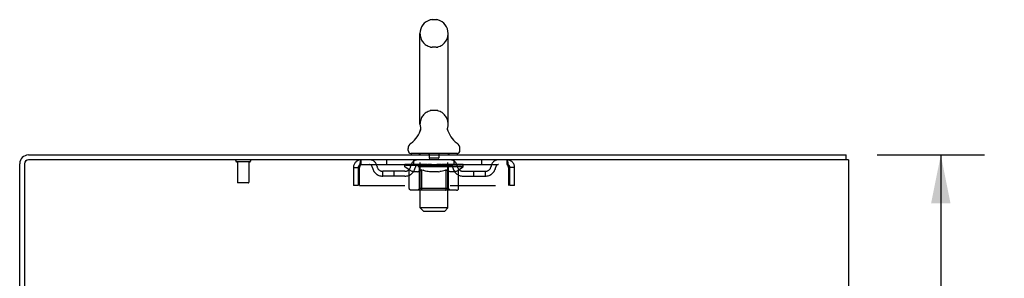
# Model space of a CAD drawing. Header units: inches. Extents: x 0 to 179, y 0 to 116.
# Tile 17 of 18: x 101 to 122, y 77 to 83. Entities that reach past the tile are written whole.
import ezdxf

# ---------------------------------------------------------------- set-up
doc = ezdxf.new("R2010")
doc.units = ezdxf.units.IN
doc.header["$LTSCALE"] = 9.842105
doc.header["$MEASUREMENT"] = 0
doc.linetypes.add('HIDDEN', pattern=[0.2, 0.1, -0.1])
doc.layers.get('0').update_dxf_attribs({"linetype": 'CONTINUOUS'})
doc.layers.add('DEFAULT_2', color=8, linetype='HIDDEN')
doc.layers.add('DIMENSIONS', color=7, linetype='CONTINUOUS')
doc.styles.get("Standard").update_dxf_attribs({"font": 'arial.ttf'})
doc.dimstyles.new('DIMSTYLE_1', dxfattribs={"dimtxt": 0.789474, "dimasz": 1.052632, "dimexe": 0.09, "dimexo": 0.07, "dimgap": 0.0375, "dimtad": 0, "dimtih": 1, "dimtoh": 1, "dimzin": 4, "dimdsep": 46, "dimtxsty": 'Standard', "dimblk": '_FILLED', "dimblk1": '_FILLED', "dimblk2": '_FILLED', "dimcen": 0.09, "dimadec": 3, "dimazin": 1, "dimtfac": 1, "dimtdec": 3, "dimtofl": 0, "dimtmove": 0, "dimatfit": 3, "dimldrblk": '_FILLED', "dimfxl": 0, "dimtolj": 1, "dimtzin": 4, "dimarcsym": 0})

# ---------------------------------------------------------------- blocks, each defined once
blk = doc.blocks.new('_FILLED')
at = {"color": 0, "linetype": 'ByBlock'}
blk.add_solid([(0, 0), (-1, 0.2), (-1, -0.2)], dxfattribs=at)
blk = doc.blocks.new('*D2')
at = {"layer": 'DIMENSIONS', "color": 2, "linetype": 'Continuous'}
for p, q in [((119.502, 79.811), (121.831, 79.811)), ((120.884, 79.811), (120.884, 44.6)), ((120.884, 7.811), (120.884, 43.021)), ((119.502, 7.811), (121.831, 7.811))]:
    blk.add_line(p, q, dxfattribs=at)
at = {"layer": 'DIMENSIONS', "color": 2, "linetype": 'Continuous', "xscale": 1.0526315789, "yscale": 1.0526315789, "zscale": 1.0526315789}
for p, rotation in [((120.884, 79.811), 90), ((120.884, 7.811), 270)]:
    blk.add_blockref('_FILLED', p, dxfattribs=dict(at, rotation=rotation))
at = {"layer": 'DIMENSIONS', "color": 2, "linetype": 'Continuous', "insert": (120.884, 44.205), "char_height": 0.7895, "width": 2.75876, "attachment_point": 2, "line_spacing_factor": 0.9}
blk.add_mtext('72.00', dxfattribs=at)

msp = doc.modelspace()

# ---------------------------------------------------------------- linework, layer by layer
at = {"color": 7, "linetype": 'Continuous'}
for p, q in [((109.92, 82.756), (109.833, 82.756)), ((109.571, 80.481), (109.571, 82.456)), ((110.183, 80.481), (110.183, 82.456)), ((109.577, 80.338), (109.575, 80.333)), ((110.171, 80.387), (110.172, 80.392)), ((110.171, 80.382), (110.171, 80.387)), ((110.171, 80.377), (110.171, 80.382)), ((110.171, 80.372), (110.171, 80.377)), ((110.171, 80.367), (110.171, 80.372)), ((110.172, 80.362), (110.171, 80.367)), ((110.172, 80.397), (110.173, 80.402)), ((110.172, 80.392), (110.172, 80.397)), ((110.172, 80.357), (110.172, 80.362)), ((110.173, 80.353), (110.172, 80.357)), ((110.173, 80.402), (110.174, 80.407)), ((110.174, 80.348), (110.173, 80.353)), ((110.174, 80.407), (110.175, 80.411)), ((110.175, 80.344), (110.174, 80.348)), ((109.314, 79.91), (109.314, 79.949)), ((109.377, 79.841), (109.377, 79.811)), ((110.377, 79.841), (109.377, 79.841)), ((110.377, 79.841), (110.377, 79.811)), ((110.439, 79.91), (110.439, 79.949)), ((118.825, 79.707), (118.825, 79.811))]:
    msp.add_line(p, q, dxfattribs=at)
at = {"color": 3, "linetype": 'Continuous'}
for p, q in [((101.066, 79.811), (118.825, 79.811)), ((100.877, 76.394), (100.877, 79.622)), ((100.981, 79.617), (100.981, 76.393)), ((118.877, 79.707), (101.071, 79.707)), ((118.877, 79.707), (118.877, 7.915))]:
    msp.add_line(p, q, dxfattribs=at)
at = {"color": 7, "linetype": 'Continuous'}
msp.add_lwpolyline([(109.579, 80.411), (109.58, 80.407), (109.581, 80.402), (109.581, 80.397), (109.582, 80.392), (109.582, 80.387), (109.583, 80.382), (109.583, 80.377), (109.583, 80.372), (109.582, 80.367), (109.582, 80.363), (109.581, 80.358), (109.58, 80.353), (109.579, 80.348), (109.578, 80.343), (109.577, 80.338)], dxfattribs=at)
for centre, radius, start, end in [((109.877, 82.456), 0.306, 105.6303, 180), ((109.833, 82.613), 0.144, 90, 105.6303), ((109.92, 82.613), 0.144, 74.3697, 90), ((109.877, 82.456), 0.306, 0, 74.3697), ((109.877, 80.481), 0.306, 180, 193.2053), ((109.877, 80.481), 0.306, 346.7947, 360), ((109.079, 80.498), 0.523, 304.6624, 347.2389), ((110.675, 80.498), 0.523, 192.7611, 235.3376), ((109.458, 79.949), 0.144, 124.6624, 180), ((110.296, 79.949), 0.144, 360, 55.3376), ((109.383, 79.91), 0.069, 180, 265), ((110.37, 79.91), 0.069, 275, 360), ((101.066, 79.622), 0.085, 90, 180)]:
    msp.add_arc(centre, radius, start, end, dxfattribs=at)
at = {"color": 3, "linetype": 'Continuous'}
for centre, radius in [((101.066, 79.622), 0.189), ((101.071, 79.617), 0.09)]:
    msp.add_arc(centre, radius, 90, 180, dxfattribs=at)
at = {"layer": 'DEFAULT_2', "color": 8, "linetype": 'HIDDEN'}
for p, q in [((109.92, 82.156), (109.833, 82.156)), ((109.92, 80.781), (109.833, 80.781)), ((109.557, 79.841), (109.557, 79.811)), ((109.577, 78.66), (109.577, 79.811)), ((109.772, 79.831), (109.772, 79.751)), ((109.982, 79.831), (109.982, 79.751)), ((110.177, 78.66), (110.177, 79.811)), ((110.197, 79.841), (110.197, 79.811)), ((105.873, 79.664), (105.589, 79.664)), ((105.607, 79.664), (105.607, 79.217)), ((105.855, 79.664), (105.855, 79.217)), ((108.294, 79.603), (108.294, 79.707)), ((108.294, 79.603), (111.46, 79.603)), ((108.846, 79.707), (108.846, 79.603)), ((109.243, 79.556), (109.243, 79.596)), ((109.244, 79.596), (109.55, 79.596)), ((109.245, 79.596), (109.245, 79.601)), ((109.365, 79.599), (109.245, 79.601)), ((109.253, 79.596), (109.253, 79.603)), ((109.262, 79.593), (109.262, 79.596)), ((109.262, 79.593), (110.492, 79.593)), ((109.271, 79.593), (109.271, 79.596)), ((109.272, 79.593), (109.272, 79.596)), ((109.282, 79.596), (109.282, 79.603)), ((109.298, 79.593), (109.298, 79.596)), ((109.3, 79.593), (109.3, 79.596)), ((109.328, 79.596), (109.328, 79.603)), ((109.343, 79.593), (109.343, 79.596)), ((109.346, 79.593), (109.346, 79.596)), ((109.365, 79.596), (109.365, 79.599)), ((109.392, 79.596), (109.392, 79.603)), ((109.393, 79.593), (109.393, 79.596)), ((109.394, 79.593), (109.394, 79.596)), ((109.397, 79.593), (109.397, 79.596)), ((109.404, 79.593), (109.404, 79.596)), ((109.404, 79.593), (109.404, 79.596)), ((109.407, 79.593), (109.407, 79.596)), ((109.411, 79.593), (109.411, 79.597)), ((109.415, 79.593), (109.415, 79.596)), ((109.429, 79.593), (109.429, 79.596)), ((109.439, 79.603), (109.439, 79.707)), ((109.447, 79.593), (109.447, 79.596)), ((109.448, 79.593), (109.448, 79.599)), ((109.468, 79.593), (109.468, 79.596)), ((109.468, 79.593), (109.468, 79.596)), ((109.47, 79.596), (109.47, 79.603)), ((109.479, 79.593), (109.479, 79.596)), ((109.484, 79.593), (109.484, 79.596)), ((109.493, 79.593), (109.493, 79.596)), ((109.504, 79.593), (109.504, 79.6)), ((109.52, 79.593), (109.52, 79.596)), ((109.523, 79.593), (109.523, 79.596)), ((109.55, 79.593), (109.55, 79.596)), ((109.617, 79.596), (109.555, 79.596)), ((109.56, 79.596), (109.56, 79.603)), ((109.567, 79.593), (109.567, 79.596)), ((109.572, 79.593), (109.572, 79.596)), ((109.578, 79.593), (109.578, 79.601)), ((109.582, 79.593), (109.582, 79.596)), ((109.593, 79.593), (109.593, 79.596)), ((109.617, 79.593), (109.617, 79.596)), ((109.692, 79.596), (109.633, 79.596)), ((109.653, 79.593), (109.653, 79.596)), ((109.66, 79.596), (109.66, 79.603)), ((109.664, 79.593), (109.664, 79.596)), ((109.666, 79.593), (109.666, 79.602)), ((109.669, 79.593), (109.669, 79.596)), ((109.676, 79.593), (109.676, 79.596)), ((109.692, 79.593), (109.692, 79.596)), ((109.772, 79.596), (109.718, 79.596)), ((109.731, 79.593), (109.731, 79.596)), ((109.762, 79.596), (109.877, 79.603)), ((109.767, 79.596), (109.767, 79.603)), ((109.767, 79.596), (109.767, 79.603)), ((109.767, 79.603), (109.767, 79.603)), ((109.767, 79.593), (109.767, 79.596)), ((109.771, 79.593), (109.771, 79.596)), ((109.772, 79.593), (109.772, 79.596)), ((109.773, 79.593), (109.773, 79.596)), ((109.972, 79.741), (109.782, 79.741)), ((109.856, 79.596), (109.808, 79.596)), ((109.813, 79.593), (109.813, 79.596)), ((109.856, 79.593), (109.856, 79.596)), ((109.874, 79.596), (109.874, 79.596)), ((109.874, 79.593), (109.874, 79.596)), ((109.874, 79.593), (109.874, 79.596)), ((109.877, 79.596), (109.877, 79.603)), ((109.877, 79.603), (109.991, 79.596)), ((109.879, 79.593), (109.879, 79.596)), ((109.879, 79.593), (109.879, 79.596)), ((109.879, 79.596), (109.879, 79.596)), ((109.898, 79.593), (109.898, 79.596)), ((109.898, 79.596), (109.946, 79.596)), ((109.94, 79.593), (109.94, 79.596)), ((109.981, 79.593), (109.981, 79.596)), ((109.981, 79.593), (109.981, 79.596)), ((109.981, 79.596), (110.036, 79.596)), ((109.982, 79.593), (109.982, 79.596)), ((109.986, 79.596), (109.986, 79.603)), ((109.986, 79.603), (109.987, 79.603)), ((109.986, 79.593), (109.986, 79.596)), ((109.987, 79.596), (109.987, 79.603)), ((110.023, 79.593), (110.023, 79.596)), ((110.062, 79.593), (110.062, 79.596)), ((110.062, 79.596), (110.121, 79.596)), ((110.077, 79.593), (110.077, 79.596)), ((110.085, 79.593), (110.085, 79.596)), ((110.087, 79.593), (110.087, 79.602)), ((110.09, 79.593), (110.09, 79.596)), ((110.093, 79.596), (110.093, 79.603)), ((110.101, 79.593), (110.101, 79.596)), ((110.137, 79.593), (110.137, 79.596)), ((110.137, 79.596), (110.199, 79.596)), ((110.161, 79.593), (110.161, 79.596)), ((110.172, 79.593), (110.172, 79.596)), ((110.176, 79.593), (110.176, 79.601)), ((110.182, 79.593), (110.182, 79.596)), ((110.187, 79.593), (110.187, 79.596)), ((110.193, 79.596), (110.193, 79.603)), ((110.204, 79.593), (110.204, 79.596)), ((110.204, 79.596), (110.405, 79.596)), ((110.231, 79.593), (110.231, 79.596)), ((110.234, 79.593), (110.234, 79.596)), ((110.249, 79.593), (110.249, 79.6)), ((110.261, 79.593), (110.261, 79.596)), ((110.27, 79.593), (110.27, 79.596)), ((110.274, 79.593), (110.274, 79.596)), ((110.284, 79.596), (110.284, 79.603)), ((110.285, 79.593), (110.285, 79.596)), ((110.285, 79.593), (110.285, 79.596)), ((110.306, 79.593), (110.306, 79.599)), ((110.306, 79.593), (110.306, 79.596)), ((110.314, 79.603), (110.314, 79.707)), ((110.324, 79.593), (110.324, 79.596)), ((110.338, 79.593), (110.338, 79.596)), ((110.343, 79.593), (110.343, 79.597)), ((110.346, 79.593), (110.346, 79.596)), ((110.35, 79.593), (110.35, 79.596)), ((110.35, 79.593), (110.35, 79.596)), ((110.357, 79.593), (110.357, 79.596)), ((110.36, 79.593), (110.36, 79.596)), ((110.361, 79.593), (110.361, 79.596)), ((110.362, 79.596), (110.362, 79.603)), ((110.408, 79.593), (110.408, 79.596)), ((110.411, 79.593), (110.411, 79.596)), ((110.425, 79.596), (110.425, 79.603)), ((110.454, 79.593), (110.454, 79.596)), ((110.456, 79.593), (110.456, 79.596)), ((110.472, 79.596), (110.472, 79.603)), ((110.482, 79.593), (110.482, 79.596)), ((110.483, 79.593), (110.483, 79.596)), ((110.492, 79.593), (110.492, 79.596)), ((110.5, 79.596), (110.5, 79.603)), ((110.51, 79.556), (110.51, 79.603)), ((110.908, 79.707), (110.908, 79.603)), ((111.46, 79.707), (111.46, 79.603)), ((108.127, 79.54), (108.127, 79.144)), ((108.127, 79.54), (108.231, 79.54)), ((108.231, 79.54), (108.231, 79.144)), ((108.261, 79.144), (108.261, 79.54)), ((108.762, 79.352), (108.762, 79.456)), ((109.245, 79.456), (108.762, 79.456)), ((109.245, 79.352), (108.762, 79.352)), ((109.012, 79.352), (109.012, 79.456)), ((109.34, 79.488), (109.243, 79.556)), ((110.51, 79.556), (109.243, 79.556)), ((109.34, 79.082), (109.34, 79.488)), ((109.34, 79.488), (109.355, 79.478)), ((109.37, 79.469), (109.355, 79.478)), ((109.385, 79.461), (109.37, 79.469)), ((109.399, 79.455), (109.384, 79.461)), ((109.413, 79.449), (109.399, 79.455)), ((109.427, 79.444), (109.413, 79.449)), ((109.521, 79.444), (109.427, 79.444)), ((109.521, 79.444), (109.536, 79.449)), ((109.55, 79.455), (109.536, 79.449)), ((109.564, 79.461), (109.55, 79.455)), ((109.564, 79.084), (109.564, 79.553)), ((109.579, 79.469), (109.564, 79.461)), ((109.593, 79.478), (109.578, 79.469)), ((109.608, 79.488), (109.593, 79.478)), ((109.608, 79.082), (109.608, 79.488)), ((109.608, 79.488), (109.637, 79.478)), ((109.666, 79.469), (109.637, 79.478)), ((109.694, 79.461), (109.666, 79.469)), ((109.722, 79.455), (109.694, 79.462)), ((109.75, 79.449), (109.722, 79.455)), ((109.778, 79.444), (109.75, 79.449)), ((109.976, 79.444), (109.778, 79.444)), ((109.976, 79.444), (110.003, 79.449)), ((110.031, 79.455), (110.003, 79.449)), ((110.059, 79.461), (110.031, 79.455)), ((110.086, 79.469), (110.058, 79.461)), ((110.115, 79.477), (110.086, 79.469)), ((110.143, 79.487), (110.114, 79.477)), ((110.143, 79.082), (110.143, 79.487)), ((110.143, 79.487), (110.157, 79.477)), ((110.171, 79.469), (110.157, 79.477)), ((110.185, 79.461), (110.171, 79.469)), ((110.198, 79.455), (110.185, 79.461)), ((110.19, 79.084), (110.19, 79.553)), ((110.212, 79.449), (110.198, 79.455)), ((110.225, 79.444), (110.212, 79.449)), ((110.329, 79.444), (110.225, 79.444)), ((110.329, 79.444), (110.343, 79.449)), ((110.356, 79.455), (110.342, 79.449)), ((110.37, 79.461), (110.356, 79.455)), ((110.383, 79.469), (110.369, 79.461)), ((110.397, 79.477), (110.383, 79.469)), ((110.411, 79.487), (110.397, 79.477)), ((110.411, 79.487), (110.51, 79.556)), ((110.411, 79.082), (110.411, 79.487)), ((110.508, 79.456), (110.991, 79.456)), ((110.508, 79.352), (110.991, 79.352)), ((110.741, 79.352), (110.741, 79.456)), ((110.991, 79.352), (110.991, 79.456)), ((111.493, 79.54), (111.493, 79.144)), ((111.523, 79.144), (111.523, 79.54)), ((111.627, 79.54), (111.523, 79.54)), ((111.627, 79.144), (111.627, 79.54)), ((105.845, 79.207), (105.617, 79.207)), ((108.231, 79.144), (108.127, 79.144)), ((108.261, 79.144), (111.493, 79.144)), ((111.627, 79.144), (111.523, 79.144)), ((110.368, 79.044), (109.383, 79.044)), ((109.564, 79.084), (109.524, 79.044)), ((110.19, 79.084), (109.564, 79.084)), ((110.122, 79.044), (110.124, 79.045)), ((110.129, 79.047), (110.132, 79.049)), ((110.132, 79.049), (110.134, 79.051)), ((110.19, 79.084), (110.229, 79.044)), ((109.646, 78.591), (109.577, 78.66)), ((110.177, 78.66), (109.577, 78.66)), ((109.646, 78.591), (110.108, 78.591)), ((110.108, 78.591), (110.177, 78.66))]:
    msp.add_line(p, q, dxfattribs=at)
for points in [[(108.261, 79.54), (108.263, 79.558), (108.265, 79.577), (108.268, 79.595), (108.27, 79.612), (108.273, 79.629), (108.275, 79.644), (108.277, 79.658), (108.28, 79.67), (108.282, 79.681), (108.284, 79.69), (108.287, 79.697), (108.289, 79.703), (108.291, 79.706), (108.294, 79.707)], [(108.261, 79.54), (108.263, 79.547), (108.265, 79.554), (108.268, 79.561), (108.27, 79.567), (108.273, 79.573), (108.275, 79.579), (108.277, 79.584), (108.28, 79.589), (108.282, 79.593), (108.284, 79.597), (108.287, 79.599), (108.289, 79.601), (108.291, 79.602), (108.294, 79.603)], [(111.46, 79.707), (111.462, 79.706), (111.464, 79.703), (111.467, 79.697), (111.469, 79.69), (111.472, 79.681), (111.474, 79.67), (111.476, 79.658), (111.479, 79.644), (111.481, 79.629), (111.483, 79.612), (111.486, 79.595), (111.488, 79.577), (111.49, 79.558), (111.493, 79.54)], [(111.46, 79.603), (111.462, 79.602), (111.464, 79.601), (111.467, 79.599), (111.469, 79.597), (111.472, 79.593), (111.474, 79.589), (111.476, 79.584), (111.479, 79.579), (111.481, 79.573), (111.483, 79.567), (111.486, 79.561), (111.488, 79.554), (111.49, 79.547), (111.493, 79.54)], [(109.383, 79.044), (109.378, 79.045), (109.373, 79.046), (109.368, 79.047), (109.363, 79.049), (109.358, 79.051), (109.354, 79.054), (109.35, 79.058), (109.347, 79.062), (109.344, 79.066), (109.342, 79.071), (109.341, 79.076), (109.34, 79.082)], [(109.629, 79.044), (109.627, 79.045), (109.624, 79.046), (109.622, 79.047), (109.619, 79.049), (109.617, 79.051), (109.615, 79.054), (109.613, 79.058), (109.611, 79.062), (109.61, 79.066), (109.609, 79.071), (109.608, 79.076), (109.608, 79.082)], [(110.124, 79.045), (110.127, 79.046), (110.129, 79.047)], [(110.134, 79.051), (110.136, 79.054), (110.138, 79.058), (110.14, 79.062), (110.141, 79.066)], [(110.136, 79.054), (110.138, 79.058), (110.14, 79.062)], [(110.141, 79.066), (110.142, 79.071), (110.143, 79.076), (110.143, 79.082)], [(110.142, 79.071), (110.143, 79.076), (110.143, 79.082)], [(110.368, 79.044), (110.373, 79.045), (110.378, 79.046), (110.383, 79.047), (110.388, 79.049), (110.393, 79.051), (110.397, 79.054), (110.401, 79.058), (110.404, 79.062), (110.407, 79.066), (110.409, 79.071), (110.41, 79.076), (110.411, 79.082)]]:
    msp.add_lwpolyline(points, dxfattribs=at)
for centre, radius, start, end in [((109.877, 82.456), 0.306, 180, 254.3697), ((109.877, 82.456), 0.306, 285.6303, 360), ((109.833, 82.3), 0.144, 254.3697, 270), ((109.92, 82.3), 0.144, 270, 285.6303), ((109.877, 80.481), 0.306, 105.6303, 180), ((109.833, 80.638), 0.144, 90, 105.6303), ((109.92, 80.638), 0.144, 74.3697, 90), ((109.877, 80.481), 0.306, 0, 74.3697), ((109.383, 79.91), 0.069, 265, 270), ((109.547, 79.811), 0.03, 0, 90), ((109.762, 79.831), 0.01, 0, 90), ((109.992, 79.831), 0.01, 90, 180), ((110.207, 79.811), 0.03, 90, 180), ((110.37, 79.91), 0.069, 270, 275), ((105.589, 79.685), 0.0215, 90, 270), ((105.873, 79.685), 0.0215, 270, 90), ((108.294, 79.54), 0.167, 90, 180), ((108.294, 79.54), 0.063, 90, 180), ((108.473, 79.54), 0.167, 8.0716, 90), ((108.474, 79.54), 0.0625, 7.9863, 90), ((108.762, 79.581), 0.125, 188.0716, 270), ((109.245, 79.581), 0.125, 270, 351.9284), ((109.534, 79.54), 0.167, 90, 171.9284), ((109.534, 79.54), 0.0625, 90, 172.0137), ((109.524, 79.553), 0.0398, 0, 90), ((109.782, 79.751), 0.01, 180, 270), ((109.972, 79.751), 0.01, 270, 360), ((110.229, 79.553), 0.0398, 90, 180), ((110.219, 79.54), 0.167, 8.0716, 90), ((110.22, 79.54), 0.0625, 7.9863, 90), ((110.508, 79.581), 0.125, 188.0716, 270), ((110.991, 79.581), 0.125, 270, 351.9284), ((111.28, 79.54), 0.167, 90, 171.9284), ((111.28, 79.54), 0.0625, 90, 172.0137), ((111.46, 79.54), 0.167, 0, 90), ((111.46, 79.54), 0.063, 0, 90), ((108.762, 79.581), 0.229, 187.9863, 270), ((109.245, 79.581), 0.229, 270, 352.0137), ((110.508, 79.581), 0.229, 187.9863, 270), ((110.991, 79.581), 0.229, 270, 352.0137), ((105.617, 79.217), 0.01, 180, 270), ((105.845, 79.217), 0.01, 270, 360)]:
    msp.add_arc(centre, radius, start, end, dxfattribs=at)
for centre, major_axis, ratio, start_param, end_param in [((109.877, 79.603), (0.633, 0.007), 0.05963, 9.249616, 9.431313), ((109.877, 79.603), (0.633, 0), 0.060556, -3.083241, -2.96706), ((109.199, 79.591), (0.198, 0.002), 0.05963, 0.25549, 1.295341), ((109.877, 79.603), (0.633, 0.013), 0.05688, 2.791345, 2.965878), ((109.268, 79.591), (0.198, -0.002), 0.05963, 0.605815, 1.645666), ((109.877, 79.603), (0.633, -0.007), 0.05963, -2.96643, -2.791898), ((109.199, 79.584), (0.198, 0.004), 0.05688, 1.20151, 1.294789), ((109.268, 79.584), (0.198, 0), 0.060556, 1.551758, 1.645036), ((109.269, 79.586), (0.164, 0.002), 0.05963, 1.065228, 1.614276), ((109.224, 79.584), (0.198, 0.002), 0.05963, 1.170259, 1.376596), ((109.249, 79.586), (0.164, 0.003), 0.05688, 0.890143, 1.43919), ((109.307, 79.586), (0.164, 0), 0.060556, 1.240391, 1.789438), ((109.196, 79.591), (0.198, 0.004), 0.05688, 0.080405, 1.120256), ((109.877, 79.603), (0.633, 0.019), 0.052395, 2.616403, 2.790936), ((109.33, 79.591), (0.198, -0.004), 0.05688, 0.7809, 1.820751), ((109.877, 79.603), (0.633, -0.013), 0.05688, -2.791345, -2.616812), ((109.196, 79.584), (0.198, 0.006), 0.052395, 1.026568, 1.119847), ((109.33, 79.584), (0.198, -0.002), 0.05963, 1.72692, 1.820198), ((109.249, 79.586), (0.164, 0.005), 0.052395, 0.715201, 1.264248), ((109.363, 79.586), (0.164, -0.002), 0.05963, 1.415553, 1.9646), ((109.877, 79.603), (0.633, 0.025), 0.046319, 2.441654, 2.616187), ((109.41, 79.591), (0.198, -0.006), 0.052395, 0.955842, 1.995693), ((109.213, 79.591), (0.198, 0.006), 0.052395, -0.094537, 0.945314), ((109.877, 79.603), (0.633, -0.019), 0.052395, -2.616403, -2.44187), ((109.213, 79.584), (0.198, 0.008), 0.046319, 0.851819, 0.945098), ((109.41, 79.584), (0.198, -0.004), 0.05688, 1.902006, 1.995284), ((109.267, 79.586), (0.164, 0.006), 0.046319, 0.540452, 1.089499), ((109.434, 79.586), (0.164, -0.003), 0.05688, 1.590638, 2.139686), ((109.224, 79.591), (0.198, 0), 0.060556, 0.430652, 0.777569), ((109.877, 79.603), (0.633, 0.029), 0.038841, 2.267123, 2.441656), ((109.503, 79.591), (0.198, -0.008), 0.046319, 1.130591, 2.170442), ((109.25, 79.591), (0.198, 0.008), 0.046319, -0.269286, 0.770565), ((109.877, 79.603), (0.633, -0.025), 0.046319, -2.441654, -2.267121), ((109.25, 79.584), (0.198, 0.009), 0.038841, 0.677289, 0.770567), ((109.503, 79.584), (0.198, -0.006), 0.052395, 2.076947, 2.170226), ((109.304, 79.586), (0.164, 0.008), 0.038841, 0.365921, 0.914969), ((109.518, 79.586), (0.164, -0.005), 0.052395, 1.76558, 2.314627), ((109.877, 79.603), (0.633, 0.033), 0.030195, 2.09281, 2.267343), ((109.608, 79.591), (0.198, -0.009), 0.038841, 1.305122, 2.344973), ((109.306, 79.591), (0.198, 0.009), 0.038841, -0.443817, 0.596034), ((109.877, 79.603), (0.633, -0.029), 0.038841, -2.267123, -2.092591), ((109.306, 79.584), (0.198, 0.01), 0.030195, 0.502975, 0.596254), ((109.608, 79.584), (0.198, -0.008), 0.046319, 2.251696, 2.344975), ((109.358, 79.586), (0.164, 0.009), 0.030195, 0.191608, 0.740655), ((109.614, 79.586), (0.164, -0.006), 0.046319, 1.940329, 2.489376), ((109.379, 79.591), (0.198, 0.01), 0.030195, -0.61813, 0.421721), ((109.877, 79.603), (0.633, 0.036), 0.020645, 1.918687, 2.09322), ((109.721, 79.591), (0.198, -0.01), 0.030195, 1.479435, 2.519286), ((109.877, 79.603), (0.633, -0.033), 0.030195, -2.09281, -1.918277), ((109.379, 79.584), (0.198, 0.011), 0.020645, 0.328852, 0.422131), ((109.721, 79.584), (0.198, -0.009), 0.038841, 2.426227, 2.519505), ((109.428, 79.586), (0.164, 0.009), 0.020645, 0.017485, 0.566532), ((109.717, 79.586), (0.164, -0.008), 0.038841, 2.11486, 2.663907), ((109.468, 79.591), (0.198, 0.011), 0.020645, -0.792253, 0.247598), ((109.877, 79.603), (0.633, 0.038), 0.010478, 1.744704, 1.919237), ((109.839, 79.591), (0.198, -0.011), 0.020645, 1.653558, 2.693409), ((109.877, 79.603), (0.633, -0.036), 0.020645, -1.918687, -1.744154), ((109.468, 79.584), (0.198, 0.012), 0.010478, 0.154869, 0.248148), ((109.839, 79.584), (0.198, -0.01), 0.030195, 2.60054, 2.693819), ((109.512, 79.586), (0.164, 0.01), 0.010478, 6.126688, 6.675735), ((109.826, 79.586), (0.164, -0.009), 0.030195, 2.289173, 2.83822), ((109.569, 79.591), (0.198, 0.012), 0.010478, -0.966236, -0.000846), ((109.958, 79.591), (0.198, -0.012), 0.010478, 1.827541, 2.867392), ((109.877, 79.603), (0.633, -0.038), 0.010478, -1.744704, -1.570171), ((109.958, 79.584), (0.198, -0.011), 0.020645, 2.774664, 2.867942), ((109.936, 79.586), (0.164, -0.009), 0.020645, 2.463296, 3.012344), ((109.796, 79.591), (0.198, 0.012), 0.010478, 0.274201, 1.314052), ((109.71, 79.586), (0.164, 0.01), 0.010478, -0.000483, 0.504314), ((109.68, 79.584), (0.198, 0.012), 0.010478, 0.099668, 0.192946), ((109.877, 79.603), (0.633, 0.038), 0.010478, -1.571421, -1.396888), ((110.074, 79.584), (0.198, -0.012), 0.010478, 2.948646, 3.041925), ((110.044, 79.586), (0.164, -0.01), 0.010478, 2.637279, 3.142076), ((109.915, 79.591), (0.198, 0.011), 0.020645, 0.448184, 1.488034), ((109.818, 79.586), (0.164, 0.009), 0.020645, 0.129249, 0.678296), ((109.796, 79.584), (0.198, 0.011), 0.020645, 0.273651, 0.366929), ((110.184, 79.591), (0.198, -0.012), 0.010478, -3.140747, -2.175357), ((109.877, 79.603), (0.633, 0.036), 0.020645, -1.397439, -1.222906), ((109.877, 79.603), (0.633, -0.038), 0.010478, 1.222355, 1.396888), ((110.033, 79.591), (0.198, 0.01), 0.030195, 0.622307, 1.662158), ((109.928, 79.586), (0.164, 0.009), 0.030195, 0.303372, 0.852419), ((110.241, 79.586), (0.164, -0.01), 0.010478, 2.749043, 3.29809), ((110.285, 79.591), (0.198, -0.011), 0.020645, 2.893995, 3.933846), ((109.915, 79.584), (0.198, 0.01), 0.030195, 0.447774, 0.541052), ((110.285, 79.584), (0.198, -0.012), 0.010478, 2.893445, 2.986723), ((109.877, 79.603), (0.633, 0.033), 0.030195, -1.223315, -1.048783), ((109.877, 79.603), (0.633, -0.036), 0.020645, 1.048373, 1.222906), ((110.146, 79.591), (0.198, 0.009), 0.038841, 0.79662, 1.836471), ((110.036, 79.586), (0.164, 0.008), 0.038841, 0.477686, 1.026733), ((110.325, 79.586), (0.164, -0.009), 0.020645, 2.57506, 3.124108), ((110.374, 79.591), (0.198, -0.01), 0.030195, 2.719872, 3.759723), ((110.25, 79.591), (0.198, 0.008), 0.046319, 0.971151, 2.011002), ((110.033, 79.584), (0.198, 0.009), 0.038841, 0.622087, 0.715366), ((110.374, 79.584), (0.198, -0.011), 0.020645, 2.719462, 2.812741), ((109.877, 79.603), (0.633, 0.029), 0.038841, -1.049002, -0.874469), ((109.877, 79.603), (0.633, -0.033), 0.030195, 0.87425, 1.048783), ((110.14, 79.586), (0.164, 0.006), 0.046319, 0.652216, 1.201263), ((110.344, 79.591), (0.198, 0.006), 0.052395, 1.1459, 2.185751), ((110.395, 79.586), (0.164, -0.009), 0.030195, 2.400937, 2.949985), ((110.448, 79.591), (0.198, -0.009), 0.038841, 2.545558, 3.585409), ((110.235, 79.586), (0.164, 0.005), 0.052395, 0.826965, 1.376012), ((110.146, 79.584), (0.198, 0.008), 0.046319, 0.796618, 0.889896), ((110.448, 79.584), (0.198, -0.01), 0.030195, 2.545339, 2.638617), ((110.423, 79.591), (0.198, 0.004), 0.05688, 1.320842, 2.360692), ((109.877, 79.603), (0.633, 0.025), 0.046319, -0.874471, -0.699939), ((109.877, 79.603), (0.633, -0.029), 0.038841, 0.699936, 0.874469), ((110.504, 79.591), (0.198, -0.008), 0.046319, 2.371028, 3.410879), ((110.45, 79.586), (0.164, -0.008), 0.038841, 2.226624, 2.775671), ((110.486, 79.591), (0.198, 0.002), 0.05963, 1.495927, 2.535778), ((110.32, 79.586), (0.164, 0.003), 0.05688, 1.001907, 1.550954), ((110.541, 79.591), (0.198, -0.006), 0.052395, 2.196279, 3.23613), ((110.486, 79.586), (0.164, -0.006), 0.046319, 2.052093, 2.601141), ((110.25, 79.584), (0.198, 0.006), 0.052395, 0.971367, 1.064645), ((110.53, 79.591), (0.198, 0), 0.060556, 1.671089, 2.71094), ((110.504, 79.584), (0.198, -0.009), 0.038841, 2.371026, 2.464304), ((110.558, 79.591), (0.198, -0.004), 0.05688, 2.021337, 3.061188), ((109.877, 79.603), (0.633, 0.019), 0.052395, -0.699723, -0.52519), ((109.877, 79.603), (0.633, -0.025), 0.046319, 0.525406, 0.699939), ((110.554, 79.591), (0.198, -0.002), 0.05963, 1.846251, 2.886102), ((110.391, 79.586), (0.164, 0.002), 0.05963, 1.176993, 1.72604), ((110.505, 79.586), (0.164, -0.005), 0.052395, 1.877344, 2.426392), ((110.446, 79.586), (0.164, 0), 0.060556, 1.352155, 1.901202), ((110.504, 79.586), (0.164, -0.003), 0.05688, 1.702402, 2.25145), ((110.484, 79.586), (0.164, -0.002), 0.05963, 1.527317, 2.076364), ((110.344, 79.584), (0.198, 0.004), 0.05688, 1.146309, 1.239587), ((110.541, 79.584), (0.198, -0.008), 0.046319, 2.196495, 2.289773), ((109.877, 79.603), (0.633, 0.013), 0.05688, -0.524781, -0.350248), ((109.877, 79.603), (0.633, -0.019), 0.052395, 0.350657, 0.52519), ((110.423, 79.584), (0.198, 0.002), 0.05963, 1.321394, 1.414673), ((110.558, 79.584), (0.198, -0.006), 0.052395, 2.021746, 2.115024), ((109.877, 79.603), (0.633, 0.007), 0.05963, -0.349695, -0.175162), ((109.877, 79.603), (0.633, -0.013), 0.05688, 0.175715, 0.350248), ((110.486, 79.584), (0.198, 0), 0.060556, 1.496556, 1.589835), ((110.554, 79.584), (0.198, -0.004), 0.05688, 1.846804, 1.940083), ((110.53, 79.584), (0.198, -0.002), 0.05963, 1.671719, 1.764997), ((109.877, 79.603), (0.633, 0), 0.060556, -0.174533, 0), ((109.877, 79.603), (0.633, -0.007), 0.05963, 0.000629, 0.175162)]:
    msp.add_ellipse(centre, major_axis=major_axis, ratio=ratio, start_param=start_param, end_param=end_param, dxfattribs=at)

# ---------------------------------------------------------------- dimensions: what is measured, and where the dimension line sits
at = {"layer": 'DIMENSIONS', "color": 2, "linetype": 'Continuous'}
dim = msp.add_linear_dim(base=(120.884, 7.811), p1=(119.432, 79.811), p2=(119.432, 7.811), angle=270, dimstyle='DIMSTYLE_1', dxfattribs=at)
dim.commit()
dim.dimension.update_dxf_attribs({"geometry": '*D2', "text_midpoint": (120.884, 43.806), "dimtype": 160})

doc.saveas('drawing.dxf')
